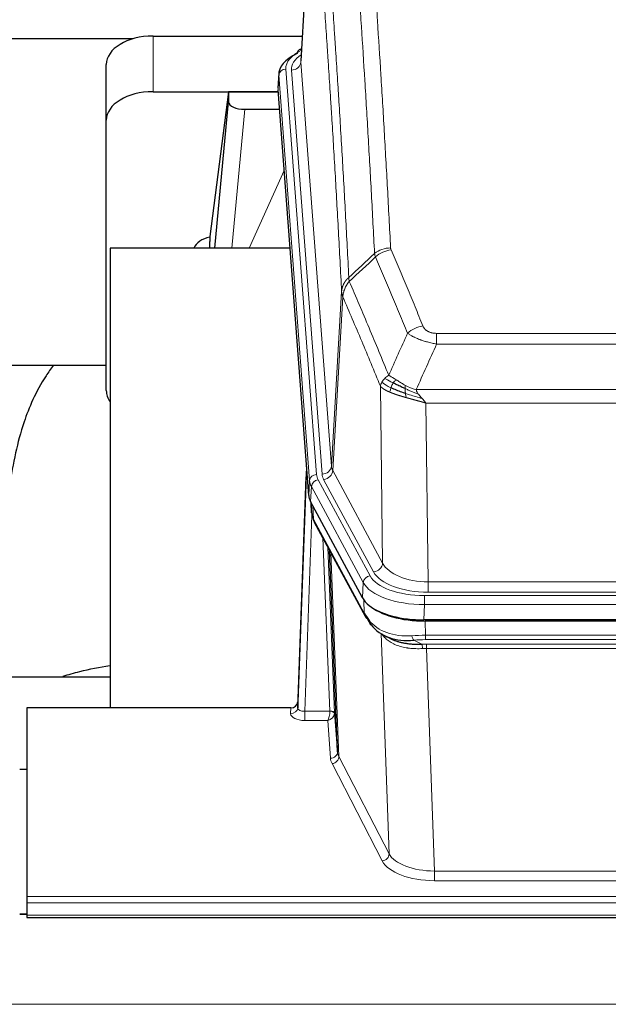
# Model space of a CAD drawing. Header units: inches. Extents: x 0 to 23760, y -13 to 16800.
# Tile 109 of 247: x 3740 to 3992, y 14336 to 14757. Entities that reach past the tile are written whole.
import ezdxf

# ---------------------------------------------------------------- set-up
doc = ezdxf.new("R2010")
doc.units = ezdxf.units.IN
doc.layers.add('254', color=7, linetype='Continuous', true_color=0xffffff)
doc.styles.add('latin_extended', font='simplex.shx')
doc.dimstyles.get("Standard").update_dxf_attribs({"dimtxt": 0.18, "dimasz": 0.18, "dimexe": 0.18, "dimexo": 0.0625, "dimgap": 0.09, "dimtad": 0, "dimtih": 1, "dimtoh": 1, "dimdec": 4, "dimzin": 0, "dimdsep": 46, "dimtxsty": 'Standard', "dimcen": 0.09, "dimadec": 0, "dimazin": 0, "dimtfac": 1, "dimtdec": 4, "dimtofl": 0, "dimtmove": 0, "dimatfit": 3, "dimfxl": 1, "dimtolj": 1, "dimtzin": 0, "dimarcsym": 0})

# ---------------------------------------------------------------- blocks, each defined once
blk = doc.blocks.new('_U1')
at = {"layer": '254', "color": 3, "linetype": 'Continuous', "lineweight": 13, "transparency": 16777216}
for p, q in [((8844.11, 14486.84), (8844.11, 10458.84)), ((958.13, 14131.84), (958.13, 10458.84)), ((1098.13, 10498.84), (8704.11, 10498.84))]:
    blk.add_line(p, q, dxfattribs=at)
at = {"layer": '254', "color": 3, "transparency": 16777216}
for points in [[(1098.13, 10522.18), (1098.13, 10475.51), (958.13, 10498.84)], [(8704.11, 10475.51), (8704.11, 10522.18), (8844.11, 10498.84)]]:
    blk.add_solid(points, dxfattribs=at)
at = {"layer": 'Defpoints', "color": 0, "transparency": 16777216}
for p in [(8844.11, 14526.84), (958.13, 14171.84), (8844.11, 10498.84)]:
    blk.add_point(p, dxfattribs=at)
at = {"layer": '254', "color": 2, "lineweight": 13, "transparency": 16777216, "insert": (4657.79, 10708.84), "char_height": 140, "attachment_point": 1, "style": 'latin_extended'}
blk.add_mtext('\\A1;7886', dxfattribs=at)

msp = doc.modelspace()

# ---------------------------------------------------------------- linework, layer by layer
at = {"layer": '254', "color": 2, "linetype": 'Continuous', "lineweight": 25}
for p, q in [((3865.597, 14825.74), (3860.346, 14739.104)), ((3788.525, 14748.498), (3621.355, 14748.498)), ((3797.168, 14749.703), (3860.991, 14749.703)), ((3860.658, 14744.247), (3859.715, 14743.811)), ((3777.168, 14713.727), (3777.168, 14737.529)), ((3850.967, 14733.753), (3850.587, 14727.471)), ((3797.168, 14725.901), (3850.655, 14725.901)), ((3829.478, 14725.811), (3821.43, 14664.026)), ((3850.662, 14725.811), (3829.478, 14725.811)), ((3829.478, 14725.811), (3829.478, 14721.58)), ((3863.71, 14553.234), (3850.593, 14726.688)), ((3823.568, 14658.924), (3829.478, 14721.58)), ((3836.452, 14718.36), (3851.222, 14718.36)), ((3777.168, 14598.073), (3777.168, 14713.727)), ((3821.429, 14664.019), (3821.43, 14664.026)), ((3821.429, 14664.019), (3821.429, 14661.834)), ((3855.719, 14658.924), (3778.775, 14658.924)), ((3778.775, 14658.924), (3778.775, 14462.356)), ((3777.179, 14608.845), (3706.843, 14608.845)), ((3862.774, 14565.615), (3859.016, 14464.977)), ((3859.005, 14462.44), (3862.694, 14561.222)), ((3886.749, 14509.442), (3864.495, 14550.657)), ((3864.623, 14550.42), (3864.986, 14545.618)), ((3864.979, 14545.731), (3864.809, 14550.075)), ((3864.979, 14545.731), (3864.986, 14545.618)), ((3866.124, 14541.822), (3887.871, 14501.547)), ((3876.03, 14443.611), (3872.603, 14529.822)), ((4129.318, 14500.004), (3912.911, 14500.004)), ((4128.726, 14499.522), (3913.503, 14499.522)), ((3896.012, 14493.37), (3898.756, 14491.984)), ((3706.777, 14475.695), (3778.774, 14475.695)), ((3859.016, 14464.977), (3859.005, 14462.44)), ((3743.115, 14462.355), (3743.115, 14381.72)), ((3856.017, 14462.355), (3743.115, 14462.355)), ((3874.802, 14460.229), (3876.03, 14443.611)), ((3740.115, 14436.157), (3743.115, 14436.157)), ((3743.115, 14381.72), (3743.115, 14378.986)), ((3743.115, 14378.986), (3743.115, 14373.738)), ((3743.159, 14374.229), (3740.186, 14374.229)), ((3743.115, 14373.738), (3743.115, 14372.723)), ((3743.115, 14372.723), (4300.115, 14372.723))]:
    msp.add_line(p, q, dxfattribs=at)
at = {"layer": '254', "color": 110, "linetype": 'Continuous', "lineweight": 13}
for p, q in [((3865.599, 14825.118), (3860.351, 14738.529)), ((3797.168, 14725.901), (3797.168, 14749.703)), ((3860.351, 14738.529), (3873.417, 14565.756)), ((3853.967, 14735.537), (3867.078, 14562.177)), ((3856.359, 14735.102), (3869.425, 14562.329)), ((3850.973, 14732.967), (3850.593, 14726.688)), ((3864.084, 14559.607), (3850.973, 14732.967)), ((3836.452, 14718.36), (3830.845, 14658.924)), ((3838.257, 14658.924), (3853.198, 14692.239)), ((3873.417, 14565.756), (3877.794, 14640.432)), ((3878.35, 14638.098), (3873.998, 14563.846)), ((3918.443, 14622.551), (4123.786, 14622.551)), ((3918.443, 14617.988), (3918.443, 14622.551)), ((4123.786, 14617.988), (3918.443, 14617.988)), ((3895.35, 14524.303), (3894.393, 14599.954)), ((3909.712, 14598.508), (4132.517, 14598.508)), ((4128.405, 14592.764), (3913.825, 14592.764)), ((3913.825, 14592.764), (3914.793, 14516.268)), ((3873.998, 14563.846), (3895.35, 14524.303)), ((3863.71, 14553.234), (3864.084, 14559.607)), ((3864.868, 14557.029), (3864.495, 14550.657)), ((3887.042, 14515.964), (3864.868, 14557.029)), ((3867.775, 14559.886), (3889.949, 14518.82)), ((3891.474, 14520.495), (3870.123, 14560.038)), ((3864.625, 14550.415), (3864.979, 14545.731)), ((3865.546, 14548.71), (3865.764, 14543.152)), ((3865.129, 14544.76), (3861.998, 14460.908)), ((3865.764, 14543.152), (3887.512, 14502.877)), ((3872.804, 14460.995), (3869.782, 14535.047)), ((3871.909, 14531.107), (3874.802, 14460.229)), ((3873.148, 14528.812), (3876.616, 14441.601)), ((3886.749, 14509.442), (3887.042, 14515.964)), ((3914.793, 14516.268), (4127.436, 14516.268)), ((3914.793, 14511.854), (3914.793, 14516.268)), ((4127.436, 14511.854), (3914.793, 14511.854)), ((3887.512, 14502.877), (3887.335, 14508.512)), ((3913.204, 14506.525), (3912.911, 14500.004)), ((3913.204, 14510.431), (4129.025, 14510.431)), ((3913.204, 14506.525), (3913.204, 14510.431)), ((4129.025, 14506.525), (3913.204, 14506.525)), ((3913.503, 14499.522), (3913.694, 14493.431)), ((3898.101, 14399.986), (3894.665, 14494.126)), ((3908.67, 14491.337), (3912.123, 14489.592)), ((3913.694, 14493.431), (4128.535, 14493.431)), ((3913.694, 14491.566), (3913.694, 14493.431)), ((4128.535, 14491.566), (3913.694, 14491.566)), ((3914.036, 14487.758), (3914.036, 14489.623)), ((3914.036, 14489.623), (4128.193, 14489.623)), ((3914.036, 14487.758), (3917.51, 14392.582)), ((4128.193, 14487.758), (3914.036, 14487.758)), ((3856.007, 14459.907), (3856.017, 14462.355)), ((3861.998, 14460.908), (3861.998, 14456.993)), ((3861.998, 14460.908), (3872.803, 14460.908)), ((3861.998, 14456.993), (3871.84, 14456.993)), ((3873.034, 14440.845), (3871.84, 14456.993)), ((3876.616, 14441.601), (3898.101, 14399.986)), ((3895.192, 14396.923), (3873.707, 14438.538)), ((3917.51, 14392.582), (4124.72, 14392.582)), ((3917.51, 14392.582), (3917.51, 14388.481)), ((4124.72, 14388.481), (3917.51, 14388.481)), ((3743.115, 14381.72), (4300.115, 14381.72)), ((3743.115, 14378.986), (4300.115, 14378.986)), ((3740.186, 14374.003), (3743.159, 14374.003)), ((3743.115, 14373.738), (4300.115, 14373.738)), ((2868.614, 14335.609), (7625.614, 14335.609))]:
    msp.add_line(p, q, dxfattribs=at)
at = {"layer": '254', "color": 2, "linetype": 'Continuous', "lineweight": 25}
for centre, major_axis, ratio, start_param, end_param in [((3797.168, 14737.529), (-20, 0), 0.608706, 4.712389, 6.2831853), ((3877.986, 14733.25), (-27.03, 0.194), 0.4633579, 5.502135, 6.3212481), ((3860.972, 14741.087), (1.258, -2.724), 0.6272114, 3.1415983, 4.0254232), ((3797.168, 14713.727), (-20, 0), 0.608706, 4.712389, 6.2831853), ((3836.505, 14721.605), (7.027, 0.031), 0.4617281, 3.1395348, 4.7027345), ((3824.309, 14656.845), (-10.208, 0), 0.7029015, 4.9983373, 5.9892938), ((3824.309, 14465.449), (-10.152, 515.139), 0.0020796, 5.0973666, 5.1034705), ((3797.168, 14598.073), (-20, 0), 0.608706, 0, 0.4035719), ((3890.731, 14553.673), (27.037, 0.006), 0.4611335, 3.1763491, 3.3855005), ((3892.774, 14525.943), (-27.174, 22.247), 0.2659532, 0.2482947, 0.2802749), ((3891.624, 14555.219), (26.161, 11.46), 0.4493681, 3.0159633, 3.1613144), ((3869.477, 14544.043), (3.584, 1.776), 0.8816114, 2.7716102, 3.1419462), ((3912.969, 14512.488), (27.023, 0.034), 0.4619935, 3.3853572, 3.670307), ((3914.343, 14485.997), (-27.355, 20.182), 0.1876908, 0.3765826, 0.5974134), ((3913.529, 14511.997), (27.01, 0.015), 0.4618579, 3.6271853, 4.7111791), ((3912.969, 14512.488), (27.023, 0.034), 0.4619935, 3.670307, 4.7096668), ((3891.391, 14503.447), (3.52, 1.9), 0.8606628, 3.1415888, 3.5094104), ((3911.647, 14483.135), (-23.434, 19.972), 0.1471226, 0.3626514, 0.5834823), ((3893.167, 14500.765), (3.195, 2.407), 0.6715965, 2.6043549, 3.391291), ((3913.44, 14514.815), (23.359, 16.381), 0.7286412, 3.1732971, 4.057134), ((3856.018, 14465.068), (3, 0.002), 0.9042699, 4.7116987, 6.2488686)]:
    msp.add_ellipse(centre, major_axis=major_axis, ratio=ratio, start_param=start_param, end_param=end_param, dxfattribs=at)
at = {"layer": '254', "color": 110, "linetype": 'Continuous', "lineweight": 13}
for centre, major_axis, ratio, start_param, end_param in [((3877.986, 14735.911), (-24.034, 0.016), 0.461198, 5.4992389, 6.318352), ((3860.972, 14741.087), (1.258, -2.724), 0.6272114, 2.6666598, 3.1415983), ((3880.378, 14735.476), (-24.034, 0.016), 0.461198, 5.6862399, 6.318352), ((3856.359, 14738.65), (3.989, 0.302), 0.8864705, 4.6454478, 6.1638843), ((3853.967, 14732.876), (2.991, 0.226), 0.8864705, 1.5038552, 3.0222916), ((3898.748, 14650.803), (-9.987, -0.512), 0.8285973, 4.6699673, 5.4273767), ((3898.935, 14650.011), (-9.188, -3.948), 0.8056434, 4.3791539, 5.1247913), ((3912.596, 14617.549), (-9.245, -3.812), 0.7933159, 4.3962573, 5.1392153), ((3869.425, 14565.877), (3.989, 0.302), 0.8864705, 4.6454478, 6.1638843), ((3893.443, 14566.267), (20.038, 0.241), 0.4621297, 3.1708089, 3.3799603), ((3862.694, 14559.069), (0.214, 6.443), 0.0117452, 0.5090713, 1.2305416), ((3865.692, 14561.131), (2.998, -0.112), 0.4302668, 3.1576572, 3.7226285), ((3867.078, 14559.516), (2.991, 0.226), 0.8864705, 1.5038552, 3.0222916), ((3891.096, 14562.567), (24.033, 0.005), 0.4611335, 3.1763491, 3.3855005), ((3893.443, 14562.719), (24.033, 0.005), 0.4611335, 3.1763491, 3.3855005), ((3870.123, 14563.586), (3.52, 1.9), 0.8606628, 4.2773553, 5.7957917), ((3891.096, 14559.906), (-27.028, 0.171), 0.4605352, 0.0378207, 0.2469722), ((3867.775, 14557.225), (2.64, 1.425), 0.8606628, 1.1357626, 2.6541991), ((3892.774, 14525.943), (-27.538, 20.422), 0.1820485, 0.3394758, 0.371456), ((3869.643, 14543.722), (3.52, 1.9), 0.8606628, 2.7414655, 3.1415888), ((3891.474, 14524.043), (3.52, 1.9), 0.8606628, 4.2773553, 5.7957917), ((3914.714, 14526.875), (-20.002, 0.126), 0.5302672, 0.2567917, 1.5781041), ((3914.714, 14523.327), (-24.002, 0.049), 0.477994, 0.2537759, 1.5750883), ((3889.949, 14516.159), (2.64, 1.425), 0.8606628, 1.1357626, 2.6541991), ((3913.256, 14518.867), (-27.018, 0.111), 0.4567867, 0.246464, 1.5707737), ((3913.256, 14521.528), (24.02, 0.03), 0.4619935, 3.3853572, 4.7096668), ((3891.391, 14503.447), (3.52, 1.9), 0.8606628, 2.7414655, 3.1415888), ((3913.44, 14514.815), (25.329, 12.681), 0.6929209, 3.2824386, 4.1662755), ((3914.343, 14485.997), (-27.015, 0.091), 0.2751837, 4.7373543, 4.9581852), ((3908.67, 14495.173), (-0.368, 3.983), 0.2964475, 2.0527062, 2.8396422), ((3914.343, 14482.162), (-23.017, 0.318), 0.4083138, 4.7462544, 4.9670852), ((3914.825, 14479.811), (-24.025, 0.387), 0.4081206, 4.7518285, 4.8316761), ((3912.123, 14485.757), (0.131, -3.998), 0.1099517, 2.0830946, 2.8518059), ((3914.825, 14475.976), (-20.023, 0.877), 0.5868265, 4.777515, 4.8573626), ((3856.007, 14462.531), (-3, 0.013), 0.8746179, 1.5745081, 3.1116779), ((3862.01, 14462.531), (3.004, 0.138), 0.5390598, 3.1127167, 4.683513), ((3871.84, 14459.617), (0.506, 2.997), 0.2740591, 3.694004, 5.2037138), ((3871.84, 14459.617), (2.669, 1.608), 0.8008031, 4.262859, 5.7725688), ((3871.804, 14460.964), (-1.001, 0.011), 0.9036684, 3.0924533, 3.1882188), ((3872.803, 14460.047), (1.996, -0.13), 0.4297663, 0.0674602, 1.5988341), ((3872.804, 14460.134), (1.998, 0.082), 0.4302193, 0.0160628, 1.553239), ((3871.804, 14460.103), (2.996, 0.15), 0.8842155, 6.1784611, 6.2742266), ((3862.01, 14459.907), (6.003, 0.008), 0.4854373, 3.1388974, 4.7096937), ((3873.034, 14443.468), (-2.992, -0.221), 0.8740585, 1.5062672, 3.1117425), ((3896.033, 14443.866), (-20.016, 0.121), 0.4848834, 0.0387668, 0.248091), ((3896.033, 14441.242), (-23.014, 0.002), 0.4845187, 0.0358431, 0.2451673), ((3873.707, 14441.161), (-2.666, -1.376), 0.8484453, 1.1579292, 2.76165), ((3895.192, 14399.547), (-2.666, -1.376), 0.8484453, 1.1579292, 2.76165), ((3917.516, 14399.632), (23.012, 0.004), 0.4845836, 3.3866449, 4.7120269), ((3917.516, 14402.256), (-20.013, 0.104), 0.483363, 0.2476114, 1.5729934)]:
    msp.add_ellipse(centre, major_axis=major_axis, ratio=ratio, start_param=start_param, end_param=end_param, dxfattribs=at)
for points, knots in [([(3891.88, 14656.716), (3891.442, 14665.285), (3890.55, 14682.183), (3889.628, 14698.606), (3888.925, 14710.745), (3888.689, 14714.761), (3888.213, 14722.734), (3887.973, 14726.691), (3887.246, 14738.473), (3886.754, 14746.205), (3886.13, 14755.719), (3886.005, 14757.613), (3885.753, 14761.388), (3885.374, 14767.025), (3884.991, 14772.593), (3884.22, 14783.635), (3883.176, 14798.107), (3881.566, 14819.068), (3880.464, 14832.542), (3879.906, 14839.155)], [0, 0, 0, 0, 0.125, 0.25, 0.25, 0.3125, 0.3125, 0.375, 0.375, 0.5, 0.5, 0.53125, 0.53125, 0.5625, 0.625, 0.625, 0.75, 0.875, 1, 1, 1, 1]), ([(3886.789, 14841.744), (3887.347, 14835.124), (3888.447, 14821.634), (3890.055, 14800.649), (3891.097, 14786.16), (3891.868, 14775.106), (3892.25, 14769.532), (3892.629, 14763.887), (3892.88, 14760.109), (3893.005, 14758.211), (3893.629, 14748.687), (3894.12, 14740.945), (3894.845, 14729.15), (3895.085, 14725.189), (3895.561, 14717.206), (3895.797, 14713.185), (3896.499, 14701.032), (3897.42, 14684.59), (3898.31, 14667.671), (3898.748, 14659.092)], [0, 0, 0, 0, 0.125, 0.25, 0.375, 0.375, 0.4375, 0.46875, 0.46875, 0.5, 0.5, 0.625, 0.625, 0.6875, 0.6875, 0.75, 0.75, 0.875, 1, 1, 1, 1]), ([(3868.654, 14831.734), (3869.226, 14825.043), (3870.353, 14811.401), (3871.998, 14790.159), (3873.065, 14775.48), (3873.853, 14764.276), (3874.244, 14758.626), (3874.696, 14751.949), (3874.888, 14749.069), (3875.016, 14747.145), (3875.08, 14746.181), (3875.399, 14741.351), (3875.779, 14735.508), (3876.217, 14728.607), (3876.403, 14725.632), (3876.527, 14723.645), (3876.589, 14722.65), (3877.145, 14713.672), (3878.118, 14697.464), (3879.529, 14672.412), (3880.437, 14655.216), (3880.883, 14646.494)], [0, 0, 0, 0, 0.125, 0.25, 0.375, 0.375, 0.4375, 0.46875, 0.484375, 0.484375, 0.5, 0.5, 0.5625, 0.59375, 0.609375, 0.609375, 0.625, 0.625, 0.75, 0.875, 1, 1, 1, 1]), ([(3877.794, 14640.432), (3877.349, 14649.126), (3876.443, 14666.268), (3875.036, 14691.242), (3874.066, 14707.4), (3873.512, 14716.351), (3873.45, 14717.343), (3873.326, 14719.324), (3873.14, 14722.29), (3872.704, 14729.17), (3872.325, 14734.995), (3872.007, 14739.811), (3871.943, 14740.772), (3871.816, 14742.69), (3871.624, 14745.562), (3871.173, 14752.219), (3870.783, 14757.853), (3869.997, 14769.023), (3868.934, 14783.66), (3867.293, 14804.841), (3866.169, 14818.445), (3865.599, 14825.118)], [0, 0, 0, 0, 0.125, 0.25, 0.375, 0.375, 0.390625, 0.390625, 0.40625, 0.4375, 0.5, 0.5, 0.515625, 0.515625, 0.53125, 0.5625, 0.625, 0.625, 0.75, 0.875, 1, 1, 1, 1]), ([(3898.935, 14658.297), (3898.879, 14658.428), (3898.836, 14658.56), (3898.773, 14658.825), (3898.754, 14658.958), (3898.748, 14659.092)], [0, 0, 0, 0, 0.5, 0.5, 1, 1, 1, 1]), ([(3898.935, 14658.297), (3901.221, 14652.957), (3903.502, 14647.57), (3906.917, 14639.422), (3908.055, 14636.694), (3910.327, 14631.217), (3911.462, 14628.467), (3912.596, 14625.705)], [0, 0, 0, 0, 0.5, 0.5, 0.75, 0.75, 1, 1, 1, 1]), ([(3906.016, 14622.648), (3904.881, 14625.406), (3903.744, 14628.154), (3901.469, 14633.627), (3900.33, 14636.352), (3896.911, 14644.493), (3894.627, 14649.874), (3892.339, 14655.211)], [0, 0, 0, 0, 0.25, 0.25, 0.5, 0.5, 1, 1, 1, 1]), ([(3877.794, 14640.432), (3877.795, 14640.447), (3877.797, 14640.477), (3877.8, 14640.522), (3877.803, 14640.567), (3877.807, 14640.611), (3877.81, 14640.656), (3877.814, 14640.701), (3877.819, 14640.746), (3877.823, 14640.791), (3877.828, 14640.835), (3877.833, 14640.88), (3877.839, 14640.925), (3877.844, 14640.969), (3877.85, 14641.014), (3877.856, 14641.059), (3877.862, 14641.103), (3877.869, 14641.148), (3877.876, 14641.192), (3877.883, 14641.237), (3877.89, 14641.281), (3877.898, 14641.326), (3877.906, 14641.37), (3877.914, 14641.415), (3877.922, 14641.459), (3877.931, 14641.503), (3877.94, 14641.548), (3877.949, 14641.592), (3877.958, 14641.636), (3877.968, 14641.68), (3877.978, 14641.724), (3877.988, 14641.768), (3877.998, 14641.813), (3878.009, 14641.857), (3878.02, 14641.901), (3878.031, 14641.944), (3878.042, 14641.988), (3878.054, 14642.032), (3878.066, 14642.076), (3878.078, 14642.12), (3878.09, 14642.163), (3878.103, 14642.207), (3878.116, 14642.251), (3878.129, 14642.294), (3878.142, 14642.338), (3878.156, 14642.381), (3878.17, 14642.424), (3878.184, 14642.468), (3878.198, 14642.511), (3878.213, 14642.554), (3878.228, 14642.597), (3878.243, 14642.64), (3878.258, 14642.683), (3878.273, 14642.726), (3878.289, 14642.769), (3878.305, 14642.812), (3878.322, 14642.855), (3878.338, 14642.897), (3878.355, 14642.94), (3878.372, 14642.983), (3878.389, 14643.025), (3878.407, 14643.067), (3878.424, 14643.11), (3878.442, 14643.152), (3878.46, 14643.194), (3878.479, 14643.236), (3878.497, 14643.278), (3878.516, 14643.32), (3878.536, 14643.362), (3878.555, 14643.404), (3878.574, 14643.446), (3878.594, 14643.487), (3878.614, 14643.529), (3878.635, 14643.57), (3878.655, 14643.612), (3878.676, 14643.653), (3878.703, 14643.706), (3878.737, 14643.771), (3878.778, 14643.848), (3878.819, 14643.925), (3878.862, 14644.001), (3878.905, 14644.077), (3878.949, 14644.152), (3878.994, 14644.227), (3879.039, 14644.302), (3879.086, 14644.377), (3879.133, 14644.451), (3879.181, 14644.525), (3879.23, 14644.599), (3879.279, 14644.672), (3879.329, 14644.745), (3879.38, 14644.817), (3879.432, 14644.889), (3879.484, 14644.961), (3879.537, 14645.032), (3879.591, 14645.103), (3879.646, 14645.174), (3879.701, 14645.244), (3879.757, 14645.314), (3879.814, 14645.383), (3879.872, 14645.452), (3879.93, 14645.521), (3879.989, 14645.589), (3880.048, 14645.656), (3880.109, 14645.724), (3880.169, 14645.79), (3880.231, 14645.857), (3880.293, 14645.923), (3880.356, 14645.988), (3880.42, 14646.053), (3880.484, 14646.117), (3880.549, 14646.181), (3880.615, 14646.245), (3880.681, 14646.308), (3880.748, 14646.37), (3880.815, 14646.432), (3880.86, 14646.473), (3880.883, 14646.494)], [0, 0, 0, 0, 0.0066687, 0.0133374, 0.0200061, 0.0266746, 0.0333432, 0.0400116, 0.0466801, 0.0533484, 0.0600168, 0.066685, 0.0733532, 0.0800214, 0.0866895, 0.0933575, 0.1000255, 0.1066935, 0.1133614, 0.1200292, 0.126697, 0.1333647, 0.1400324, 0.1467001, 0.1533676, 0.1600352, 0.1667026, 0.1733701, 0.1800374, 0.1867047, 0.193372, 0.2000392, 0.2067064, 0.2133735, 0.2200405, 0.2267075, 0.2333745, 0.2400414, 0.2467082, 0.253375, 0.2600418, 0.2667085, 0.2733751, 0.2800417, 0.2867082, 0.2933747, 0.3000412, 0.3067075, 0.3133739, 0.3200401, 0.3267064, 0.3333725, 0.3400387, 0.3467047, 0.3533708, 0.3600367, 0.3667026, 0.3733685, 0.3800343, 0.3867001, 0.3933658, 0.4000315, 0.4066971, 0.4133626, 0.4200281, 0.4266936, 0.433359, 0.4400243, 0.4466896, 0.4533549, 0.4600201, 0.4666852, 0.4733503, 0.4800154, 0.4866804, 0.4933453, 0.5000102, 0.5125098, 0.5250093, 0.5375088, 0.5500082, 0.5625077, 0.5750071, 0.5875066, 0.600006, 0.6125054, 0.6250049, 0.6375043, 0.6500037, 0.6625032, 0.6750026, 0.6875021, 0.7000016, 0.7125011, 0.7250006, 0.7375001, 0.7499997, 0.7624993, 0.7749989, 0.7874985, 0.7999982, 0.812498, 0.8249977, 0.8374975, 0.8499974, 0.8624973, 0.8749972, 0.8874972, 0.8999973, 0.9124974, 0.9249976, 0.9374978, 0.9499981, 0.9624985, 0.9749989, 0.9874994, 1, 1, 1, 1]), ([(3881.095, 14644.757), (3881.02, 14645.051), (3880.978, 14645.353), (3880.92, 14645.943), (3880.904, 14646.23), (3880.883, 14646.494)], [0, 0, 0, 0, 0.5, 0.5, 1, 1, 1, 1]), ([(3878.35, 14638.098), (3878.371, 14638.682), (3878.449, 14639.269), (3878.713, 14640.436), (3878.899, 14641.015), (3879.37, 14642.147), (3879.655, 14642.699), (3880.314, 14643.763), (3880.687, 14644.274), (3881.095, 14644.757)], [0, 0, 0, 0, 0.25, 0.25, 0.5, 0.5, 0.75, 0.75, 1, 1, 1, 1]), ([(3881.095, 14644.757), (3883.917, 14638.201), (3886.733, 14631.577), (3890.947, 14621.538), (3892.35, 14618.174), (3895.152, 14611.412), (3896.551, 14608.015), (3897.949, 14604.6)], [0, 0, 0, 0, 0.5, 0.5, 0.75, 0.75, 1, 1, 1, 1]), ([(3878.35, 14638.098), (3878.345, 14638.111), (3878.335, 14638.136), (3878.32, 14638.174), (3878.305, 14638.213), (3878.289, 14638.253), (3878.274, 14638.293), (3878.259, 14638.333), (3878.243, 14638.375), (3878.228, 14638.416), (3878.212, 14638.459), (3878.197, 14638.502), (3878.182, 14638.546), (3878.166, 14638.59), (3878.151, 14638.635), (3878.136, 14638.681), (3878.121, 14638.727), (3878.106, 14638.774), (3878.091, 14638.821), (3878.076, 14638.87), (3878.062, 14638.918), (3878.047, 14638.968), (3878.033, 14639.018), (3878.019, 14639.068), (3878.005, 14639.119), (3877.991, 14639.171), (3877.978, 14639.224), (3877.957, 14639.308), (3877.931, 14639.42), (3877.903, 14639.557), (3877.879, 14639.684), (3877.86, 14639.802), (3877.844, 14639.909), (3877.831, 14640.006), (3877.821, 14640.093), (3877.813, 14640.17), (3877.807, 14640.237), (3877.803, 14640.294), (3877.799, 14640.341), (3877.797, 14640.378), (3877.795, 14640.405), (3877.794, 14640.422), (3877.794, 14640.43), (3877.794, 14640.432)], [0, 0, 0, 0, 0.0155037, 0.0313049, 0.0474035, 0.0637997, 0.0804935, 0.097485, 0.1147743, 0.1323613, 0.1502462, 0.1684289, 0.1869096, 0.2056883, 0.224765, 0.2441397, 0.2638126, 0.2837835, 0.3040527, 0.32462, 0.3454856, 0.3666494, 0.3881116, 0.409872, 0.4319308, 0.454288, 0.4769435, 0.4998975, 0.5635611, 0.6228928, 0.6778927, 0.7285606, 0.7748966, 0.8169007, 0.8545729, 0.8879131, 0.9169214, 0.9415977, 0.9619421, 0.9779545, 0.989635, 0.9969835, 1, 1, 1, 1]), ([(3894.393, 14599.954), (3893.062, 14603.195), (3891.73, 14606.42), (3889.062, 14612.84), (3887.726, 14616.034), (3883.716, 14625.571), (3881.036, 14631.866), (3878.35, 14638.098)], [0, 0, 0, 0, 0.25, 0.25, 0.5, 0.5, 1, 1, 1, 1]), ([(3918.443, 14622.551), (3918.261, 14622.551), (3918.078, 14622.556), (3917.715, 14622.574), (3917.535, 14622.588), (3917.179, 14622.627), (3917.004, 14622.651), (3916.657, 14622.709), (3916.486, 14622.744), (3916.275, 14622.794), (3916.233, 14622.804), (3916.15, 14622.825), (3916.025, 14622.858), (3915.904, 14622.894), (3915.665, 14622.969), (3915.357, 14623.078), (3915.07, 14623.205), (3914.897, 14623.29), (3914.862, 14623.307), (3914.794, 14623.342), (3914.761, 14623.36), (3914.661, 14623.415), (3914.596, 14623.452), (3914.406, 14623.565), (3914.287, 14623.643), (3914.06, 14623.806), (3913.953, 14623.889), (3913.75, 14624.062), (3913.655, 14624.151), (3913.542, 14624.265), (3913.519, 14624.288), (3913.476, 14624.334), (3913.454, 14624.358), (3913.39, 14624.427), (3913.349, 14624.474), (3913.231, 14624.616), (3913.157, 14624.712), (3913.02, 14624.905), (3912.957, 14625.003), (3912.78, 14625.299), (3912.68, 14625.501), (3912.596, 14625.705)], [0, 0, 0, 0, 0.0625, 0.0625, 0.125, 0.125, 0.1875, 0.1875, 0.25, 0.25, 0.265625, 0.265625, 0.28125, 0.3125, 0.3125, 0.375, 0.4375, 0.4375, 0.453125, 0.453125, 0.46875, 0.46875, 0.5, 0.5, 0.5625, 0.5625, 0.625, 0.625, 0.6875, 0.6875, 0.703125, 0.703125, 0.71875, 0.71875, 0.75, 0.75, 0.8125, 0.8125, 0.875, 0.875, 1, 1, 1, 1]), ([(3918.443, 14617.988), (3918.109, 14618.048), (3917.775, 14618.112), (3917.112, 14618.245), (3916.784, 14618.315), (3915.808, 14618.532), (3915.171, 14618.688), (3914.468, 14618.877), (3914.39, 14618.898), (3914.234, 14618.941), (3914.157, 14618.962), (3913.925, 14619.027), (3913.773, 14619.071), (3913.318, 14619.205), (3912.723, 14619.388), (3912.15, 14619.579), (3911.729, 14619.726), (3911.521, 14619.801), (3911.315, 14619.876), (3911.179, 14619.927), (3911.111, 14619.953), (3910.505, 14620.183), (3909.997, 14620.393), (3909.278, 14620.717), (3909.046, 14620.826), (3908.707, 14620.992), (3908.596, 14621.048), (3908.378, 14621.159), (3908.27, 14621.216), (3907.743, 14621.498), (3907.355, 14621.725), (3906.64, 14622.184), (3906.314, 14622.415), (3906.016, 14622.648)], [0, 0, 0, 0, 0.0625, 0.0625, 0.125, 0.125, 0.25, 0.25, 0.265625, 0.265625, 0.28125, 0.28125, 0.3125, 0.3125, 0.375, 0.4375, 0.4375, 0.46875, 0.484375, 0.484375, 0.5, 0.5, 0.625, 0.625, 0.6875, 0.6875, 0.71875, 0.71875, 0.75, 0.75, 0.875, 0.875, 1, 1, 1, 1]), ([(3895.032, 14601.667), (3895.188, 14601.942), (3895.368, 14602.214), (3895.772, 14602.745), (3895.997, 14603.004), (3896.242, 14603.255)], [0, 0, 0, 0, 0.5, 0.5, 1, 1, 1, 1]), ([(3896.242, 14603.255), (3896.488, 14603.499), (3896.754, 14603.735), (3897.325, 14604.184), (3897.629, 14604.398), (3897.949, 14604.6)], [0, 0, 0, 0, 0.5, 0.5, 1, 1, 1, 1]), ([(3899.9, 14601.324), (3899.529, 14601.512), (3899.172, 14601.694), (3897.811, 14602.4), (3896.941, 14602.872), (3896.242, 14603.255)], [0, 0, 0, 0, 0.25, 0.25, 1, 1, 1, 1]), ([(3901.125, 14602.704), (3900.826, 14602.898), (3900.535, 14603.086), (3899.409, 14603.807), (3898.642, 14604.272), (3897.949, 14604.6)], [0, 0, 0, 0, 0.25, 0.25, 1, 1, 1, 1]), ([(3894.393, 14599.954), (3894.45, 14600.24), (3894.532, 14600.527), (3894.745, 14601.1), (3894.877, 14601.385), (3895.032, 14601.667)], [0, 0, 0, 0, 0.5, 0.5, 1, 1, 1, 1]), ([(3898.424, 14597.405), (3898.413, 14597.41), (3898.39, 14597.42), (3898.355, 14597.435), (3898.319, 14597.45), (3898.283, 14597.466), (3898.247, 14597.481), (3898.211, 14597.497), (3898.174, 14597.513), (3898.136, 14597.529), (3898.099, 14597.545), (3898.06, 14597.562), (3898.022, 14597.579), (3897.983, 14597.596), (3897.944, 14597.614), (3897.905, 14597.631), (3897.865, 14597.649), (3897.825, 14597.667), (3897.784, 14597.685), (3897.744, 14597.704), (3897.703, 14597.723), (3897.661, 14597.742), (3897.62, 14597.761), (3897.578, 14597.78), (3897.536, 14597.8), (3897.493, 14597.82), (3897.45, 14597.84), (3897.408, 14597.861), (3897.364, 14597.881), (3897.321, 14597.902), (3897.277, 14597.923), (3897.233, 14597.945), (3897.189, 14597.966), (3897.145, 14597.988), (3897.101, 14598.011), (3897.056, 14598.033), (3897.011, 14598.056), (3896.966, 14598.079), (3896.921, 14598.102), (3896.876, 14598.125), (3896.83, 14598.149), (3896.785, 14598.173), (3896.739, 14598.197), (3896.693, 14598.222), (3896.648, 14598.246), (3896.602, 14598.271), (3896.556, 14598.297), (3896.51, 14598.322), (3896.463, 14598.348), (3896.417, 14598.374), (3896.371, 14598.4), (3896.325, 14598.427), (3896.279, 14598.454), (3896.232, 14598.481), (3896.186, 14598.508), (3896.14, 14598.536), (3896.094, 14598.564), (3896.048, 14598.592), (3896.002, 14598.621), (3895.956, 14598.649), (3895.91, 14598.678), (3895.864, 14598.708), (3895.818, 14598.737), (3895.773, 14598.767), (3895.727, 14598.797), (3895.682, 14598.828), (3895.637, 14598.859), (3895.592, 14598.89), (3895.547, 14598.921), (3895.502, 14598.952), (3895.458, 14598.984), (3895.414, 14599.016), (3895.37, 14599.049), (3895.326, 14599.082), (3895.283, 14599.115), (3895.24, 14599.148), (3895.197, 14599.181), (3895.154, 14599.215), (3895.112, 14599.249), (3895.07, 14599.284), (3895.029, 14599.319), (3894.988, 14599.354), (3894.947, 14599.389), (3894.907, 14599.425), (3894.867, 14599.46), (3894.827, 14599.497), (3894.788, 14599.533), (3894.749, 14599.57), (3894.711, 14599.607), (3894.674, 14599.644), (3894.637, 14599.682), (3894.6, 14599.72), (3894.564, 14599.758), (3894.528, 14599.797), (3894.494, 14599.836), (3894.459, 14599.875), (3894.425, 14599.914), (3894.404, 14599.941), (3894.393, 14599.954)], [0, 0, 0, 0, 0.0060657, 0.012223, 0.0184718, 0.0248123, 0.0312443, 0.0377679, 0.0443831, 0.0510899, 0.0578883, 0.0647782, 0.0717598, 0.0788329, 0.0859977, 0.093254, 0.1006019, 0.1080414, 0.1155725, 0.1231952, 0.1309095, 0.1387154, 0.1466129, 0.1546019, 0.1626826, 0.1708549, 0.1791188, 0.1874742, 0.1959213, 0.20446, 0.2130903, 0.2218121, 0.2306256, 0.2395307, 0.2485274, 0.2576156, 0.2667955, 0.276067, 0.2854301, 0.2948848, 0.3044311, 0.314069, 0.3237985, 0.3336196, 0.3435324, 0.3535367, 0.3636326, 0.3738202, 0.3840993, 0.3944701, 0.4049324, 0.4154864, 0.426132, 0.4368691, 0.4476979, 0.4586183, 0.4696303, 0.480734, 0.4919292, 0.503216, 0.5145945, 0.5260645, 0.5376262, 0.5492795, 0.5610244, 0.5728609, 0.584789, 0.5968087, 0.60892, 0.621123, 0.6334175, 0.6458037, 0.6582815, 0.6708509, 0.6835119, 0.6962645, 0.7091087, 0.7220445, 0.735072, 0.748191, 0.7614017, 0.774704, 0.7880979, 0.8015834, 0.8151605, 0.8288293, 0.8425896, 0.8564416, 0.8703852, 0.8844204, 0.8985472, 0.9127656, 0.9270756, 0.9414773, 0.9559705, 0.9705554, 0.9852319, 1, 1, 1, 1]), ([(3898.914, 14599.251), (3898.48, 14599.455), (3898.07, 14599.659), (3896.54, 14600.474), (3895.644, 14601.083), (3895.032, 14601.667)], [0, 0, 0, 0, 0.25, 0.25, 1, 1, 1, 1]), ([(3898.424, 14597.405), (3898.46, 14597.586), (3898.503, 14597.791), (3898.608, 14598.237), (3898.671, 14598.478), (3898.797, 14598.9), (3898.853, 14599.074), (3898.914, 14599.251)], [0, 0, 0, 0, 0.375, 0.375, 0.75, 0.75, 1, 1, 1, 1]), ([(3898.914, 14599.251), (3898.945, 14599.339), (3898.978, 14599.428), (3899.112, 14599.786), (3899.225, 14600.056), (3899.475, 14600.585), (3899.611, 14600.843), (3899.802, 14601.167), (3899.851, 14601.247), (3899.9, 14601.324)], [0, 0, 0, 0, 0.125, 0.125, 0.5, 0.5, 0.875, 0.875, 1, 1, 1, 1]), ([(3899.9, 14601.324), (3899.999, 14601.479), (3900.1, 14601.627), (3900.357, 14601.971), (3900.515, 14602.155), (3900.825, 14602.471), (3900.979, 14602.602), (3901.125, 14602.704)], [0, 0, 0, 0, 0.25, 0.25, 0.625, 0.625, 1, 1, 1, 1]), ([(3905.094, 14600.297), (3904.914, 14600.392), (3904.735, 14600.49), (3904.028, 14600.884), (3903.513, 14601.191), (3902.519, 14601.805), (3902.04, 14602.112), (3901.426, 14602.509), (3901.274, 14602.607), (3901.125, 14602.704)], [0, 0, 0, 0, 0.125, 0.125, 0.5, 0.5, 0.875, 0.875, 1, 1, 1, 1]), ([(3904.944, 14598.927), (3904.942, 14599.082), (3904.944, 14599.23), (3904.957, 14599.574), (3904.973, 14599.757), (3905.021, 14600.07), (3905.053, 14600.199), (3905.094, 14600.297)], [0, 0, 0, 0, 0.25, 0.25, 0.625, 0.625, 1, 1, 1, 1]), ([(3910.583, 14596.609), (3909.172, 14597.132), (3907.736, 14597.715), (3905.865, 14598.52), (3905.401, 14598.723), (3904.944, 14598.927)], [0, 0, 0, 0, 0.75, 0.75, 1, 1, 1, 1]), ([(3905.112, 14596.867), (3905.1, 14596.954), (3905.089, 14597.042), (3905.044, 14597.395), (3905.015, 14597.663), (3904.971, 14598.189), (3904.956, 14598.446), (3904.946, 14598.77), (3904.945, 14598.85), (3904.944, 14598.927)], [0, 0, 0, 0, 0.125, 0.125, 0.5, 0.5, 0.875, 0.875, 1, 1, 1, 1]), ([(3909.712, 14598.508), (3908.492, 14598.774), (3907.315, 14599.216), (3905.822, 14599.919), (3905.454, 14600.105), (3905.094, 14600.297)], [0, 0, 0, 0, 0.75, 0.75, 1, 1, 1, 1]), ([(3905.427, 14595.074), (3905.405, 14595.08), (3905.361, 14595.092), (3905.295, 14595.111), (3905.229, 14595.13), (3905.163, 14595.149), (3905.097, 14595.168), (3905.031, 14595.187), (3904.965, 14595.206), (3904.898, 14595.225), (3904.832, 14595.244), (3904.766, 14595.263), (3904.699, 14595.282), (3904.633, 14595.301), (3904.566, 14595.321), (3904.5, 14595.34), (3904.433, 14595.359), (3904.366, 14595.379), (3904.3, 14595.398), (3904.233, 14595.418), (3904.166, 14595.437), (3904.099, 14595.457), (3904.032, 14595.477), (3903.965, 14595.496), (3903.898, 14595.516), (3903.831, 14595.536), (3903.765, 14595.556), (3903.697, 14595.576), (3903.63, 14595.596), (3903.563, 14595.616), (3903.496, 14595.636), (3903.429, 14595.656), (3903.362, 14595.677), (3903.295, 14595.697), (3903.228, 14595.717), (3903.161, 14595.738), (3903.094, 14595.758), (3903.027, 14595.779), (3902.96, 14595.799), (3902.892, 14595.82), (3902.825, 14595.841), (3902.758, 14595.862), (3902.691, 14595.882), (3902.624, 14595.903), (3902.557, 14595.924), (3902.49, 14595.945), (3902.423, 14595.966), (3902.356, 14595.988), (3902.289, 14596.009), (3902.222, 14596.03), (3902.155, 14596.051), (3902.088, 14596.073), (3902.022, 14596.094), (3901.955, 14596.116), (3901.888, 14596.138), (3901.821, 14596.159), (3901.755, 14596.181), (3901.688, 14596.203), (3901.622, 14596.225), (3901.555, 14596.246), (3901.489, 14596.268), (3901.422, 14596.29), (3901.356, 14596.313), (3901.29, 14596.335), (3901.224, 14596.357), (3901.157, 14596.379), (3901.091, 14596.402), (3901.025, 14596.424), (3900.96, 14596.447), (3900.894, 14596.469), (3900.828, 14596.492), (3900.762, 14596.515), (3900.697, 14596.537), (3900.631, 14596.56), (3900.566, 14596.583), (3900.501, 14596.606), (3900.436, 14596.629), (3900.371, 14596.653), (3900.306, 14596.676), (3900.241, 14596.699), (3900.176, 14596.722), (3900.112, 14596.746), (3900.047, 14596.769), (3899.983, 14596.793), (3899.919, 14596.816), (3899.855, 14596.84), (3899.791, 14596.864), (3899.727, 14596.888), (3899.663, 14596.912), (3899.6, 14596.936), (3899.536, 14596.96), (3899.473, 14596.984), (3899.41, 14597.008), (3899.347, 14597.032), (3899.284, 14597.057), (3899.222, 14597.081), (3899.159, 14597.106), (3899.097, 14597.13), (3899.035, 14597.155), (3898.973, 14597.18), (3898.911, 14597.204), (3898.85, 14597.229), (3898.788, 14597.254), (3898.727, 14597.279), (3898.666, 14597.304), (3898.605, 14597.33), (3898.545, 14597.355), (3898.484, 14597.38), (3898.444, 14597.397), (3898.424, 14597.405)], [0, 0, 0, 0, 0.0082024, 0.0164263, 0.0246716, 0.0329384, 0.0412265, 0.0495362, 0.0578672, 0.0662198, 0.0745938, 0.0829892, 0.0914062, 0.0998446, 0.1083045, 0.1167859, 0.1252887, 0.1338131, 0.1423589, 0.1509263, 0.1595151, 0.1681255, 0.1767574, 0.1854108, 0.1940858, 0.2027822, 0.2115002, 0.2202398, 0.2290008, 0.2377835, 0.2465876, 0.2554134, 0.2642606, 0.2731295, 0.2820199, 0.2909319, 0.2998654, 0.3088206, 0.3177973, 0.3267956, 0.3358154, 0.3448569, 0.35392, 0.3630047, 0.3721109, 0.3812388, 0.3903883, 0.3995594, 0.4087522, 0.4179665, 0.4272025, 0.4364601, 0.4457393, 0.4550402, 0.4643627, 0.4737069, 0.4830727, 0.4924601, 0.5018692, 0.5113, 0.5207524, 0.5302265, 0.5397222, 0.5492397, 0.5587788, 0.5683395, 0.577922, 0.5875261, 0.5971519, 0.6067994, 0.6164686, 0.6261595, 0.6358721, 0.6456064, 0.6553624, 0.6651401, 0.6749395, 0.6847606, 0.6946034, 0.704468, 0.7143542, 0.7242622, 0.734192, 0.7441434, 0.7541166, 0.7641115, 0.7741282, 0.7841666, 0.7942268, 0.8043087, 0.8144123, 0.8245377, 0.8346848, 0.8448538, 0.8550444, 0.8652568, 0.875491, 0.885747, 0.8960247, 0.9063242, 0.9166455, 0.9269886, 0.9373534, 0.9477401, 0.9581485, 0.9685787, 0.9790306, 0.9895044, 1, 1, 1, 1]), ([(3905.427, 14595.074), (3905.394, 14595.245), (3905.355, 14595.442), (3905.273, 14595.873), (3905.23, 14596.108), (3905.162, 14596.522), (3905.137, 14596.693), (3905.112, 14596.867)], [0, 0, 0, 0, 0.375, 0.375, 0.75, 0.75, 1, 1, 1, 1]), ([(3912.254, 14594.712), (3910.481, 14595.216), (3908.652, 14595.746), (3906.278, 14596.488), (3905.69, 14596.676), (3905.112, 14596.867)], [0, 0, 0, 0, 0.75, 0.75, 1, 1, 1, 1]), ([(3913.825, 14592.764), (3913.803, 14592.77), (3913.758, 14592.783), (3913.692, 14592.802), (3913.625, 14592.821), (3913.559, 14592.84), (3913.492, 14592.858), (3913.425, 14592.877), (3913.358, 14592.896), (3913.291, 14592.915), (3913.224, 14592.934), (3913.157, 14592.953), (3913.089, 14592.972), (3913.022, 14592.991), (3912.954, 14593.01), (3912.886, 14593.029), (3912.819, 14593.048), (3912.751, 14593.066), (3912.683, 14593.085), (3912.615, 14593.104), (3912.546, 14593.123), (3912.478, 14593.142), (3912.41, 14593.161), (3912.341, 14593.18), (3912.273, 14593.199), (3912.204, 14593.218), (3912.135, 14593.237), (3912.067, 14593.256), (3911.998, 14593.275), (3911.929, 14593.294), (3911.86, 14593.313), (3911.79, 14593.332), (3911.721, 14593.351), (3911.652, 14593.37), (3911.582, 14593.389), (3911.513, 14593.408), (3911.443, 14593.427), (3911.374, 14593.446), (3911.304, 14593.465), (3911.234, 14593.484), (3911.164, 14593.503), (3911.094, 14593.522), (3911.024, 14593.541), (3910.954, 14593.56), (3910.884, 14593.579), (3910.814, 14593.598), (3910.743, 14593.617), (3910.673, 14593.636), (3910.602, 14593.656), (3910.532, 14593.675), (3910.461, 14593.694), (3910.391, 14593.713), (3910.32, 14593.732), (3910.249, 14593.751), (3910.178, 14593.771), (3910.107, 14593.79), (3910.036, 14593.809), (3909.965, 14593.828), (3909.894, 14593.847), (3909.823, 14593.867), (3909.752, 14593.886), (3909.68, 14593.905), (3909.609, 14593.925), (3909.538, 14593.944), (3909.466, 14593.963), (3909.395, 14593.983), (3909.323, 14594.002), (3909.252, 14594.021), (3909.18, 14594.041), (3909.109, 14594.06), (3909.037, 14594.079), (3908.965, 14594.099), (3908.893, 14594.118), (3908.822, 14594.138), (3908.75, 14594.157), (3908.678, 14594.177), (3908.606, 14594.196), (3908.534, 14594.216), (3908.462, 14594.235), (3908.39, 14594.255), (3908.318, 14594.274), (3908.246, 14594.294), (3908.174, 14594.314), (3908.101, 14594.333), (3908.029, 14594.353), (3907.957, 14594.372), (3907.885, 14594.392), (3907.813, 14594.412), (3907.74, 14594.432), (3907.668, 14594.451), (3907.596, 14594.471), (3907.524, 14594.491), (3907.451, 14594.511), (3907.379, 14594.53), (3907.307, 14594.55), (3907.234, 14594.57), (3907.162, 14594.59), (3907.09, 14594.61), (3907.017, 14594.63), (3906.945, 14594.65), (3906.872, 14594.67), (3906.8, 14594.69), (3906.728, 14594.71), (3906.655, 14594.73), (3906.583, 14594.75), (3906.511, 14594.77), (3906.438, 14594.79), (3906.366, 14594.81), (3906.294, 14594.83), (3906.221, 14594.85), (3906.149, 14594.871), (3906.077, 14594.891), (3906.004, 14594.911), (3905.932, 14594.931), (3905.86, 14594.952), (3905.788, 14594.972), (3905.716, 14594.992), (3905.643, 14595.013), (3905.571, 14595.033), (3905.499, 14595.053), (3905.451, 14595.067), (3905.427, 14595.074)], [0, 0, 0, 0, 0.007775, 0.0155603, 0.0233558, 0.0311618, 0.038978, 0.0468046, 0.0546416, 0.0624889, 0.0703466, 0.0782147, 0.0860931, 0.093982, 0.1018813, 0.109791, 0.1177112, 0.1256417, 0.1335828, 0.1415343, 0.1494962, 0.1574687, 0.1654516, 0.173445, 0.1814489, 0.1894634, 0.1974883, 0.2055238, 0.2135699, 0.2216264, 0.2296936, 0.2377713, 0.2458596, 0.2539585, 0.2620679, 0.270188, 0.2783187, 0.28646, 0.2946119, 0.3027745, 0.3109477, 0.3191316, 0.3273261, 0.3355314, 0.3437472, 0.3519738, 0.3602111, 0.3684591, 0.3767178, 0.3849872, 0.3932673, 0.4015582, 0.4098598, 0.4181722, 0.4264954, 0.4348293, 0.443174, 0.4515295, 0.4598958, 0.4682728, 0.4766607, 0.4850594, 0.493469, 0.5018893, 0.5103206, 0.5187626, 0.5272155, 0.5356793, 0.544154, 0.5526395, 0.561136, 0.5696433, 0.5781615, 0.5866906, 0.5952307, 0.6037817, 0.6123436, 0.6209165, 0.6295003, 0.638095, 0.6467007, 0.6553174, 0.6639451, 0.6725838, 0.6812334, 0.6898941, 0.6985657, 0.7072484, 0.7159421, 0.7246468, 0.7333625, 0.7420893, 0.7508272, 0.759576, 0.768336, 0.777107, 0.7858891, 0.7946823, 0.8034866, 0.812302, 0.8211284, 0.829966, 0.8388147, 0.8476746, 0.8565455, 0.8654276, 0.8743209, 0.8832252, 0.8921408, 0.9010675, 0.9100054, 0.9189544, 0.9279147, 0.9368861, 0.9458688, 0.9548626, 0.9638676, 0.9728839, 0.9819114, 0.9909501, 1, 1, 1, 1]), ([(3910.583, 14596.609), (3910.464, 14596.767), (3910.354, 14596.924), (3910.106, 14597.319), (3909.98, 14597.556), (3909.794, 14598.031), (3909.733, 14598.269), (3909.712, 14598.508)], [0, 0, 0, 0, 0.25, 0.25, 0.625, 0.625, 1, 1, 1, 1]), ([(3912.254, 14594.712), (3912.18, 14594.792), (3912.106, 14594.871), (3911.81, 14595.189), (3911.588, 14595.427), (3911.161, 14595.901), (3910.955, 14596.137), (3910.703, 14596.452), (3910.642, 14596.531), (3910.583, 14596.609)], [0, 0, 0, 0, 0.125, 0.125, 0.5, 0.5, 0.875, 0.875, 1, 1, 1, 1]), ([(3913.825, 14592.764), (3913.672, 14593.013), (3913.496, 14593.259), (3913.113, 14593.748), (3912.906, 14593.991), (3912.548, 14594.393), (3912.401, 14594.553), (3912.254, 14594.712)], [0, 0, 0, 0, 0.375, 0.375, 0.75, 0.75, 1, 1, 1, 1]), ([(3912.442, 14487.729), (3911.953, 14487.709), (3911.469, 14487.696), (3910.51, 14487.687), (3910.034, 14487.691), (3909.092, 14487.717), (3908.625, 14487.739), (3907.7, 14487.803), (3907.241, 14487.846), (3906.56, 14487.925), (3906.334, 14487.954), (3905.996, 14488.002), (3905.884, 14488.019), (3905.661, 14488.053), (3905.55, 14488.071), (3904.998, 14488.164), (3904.567, 14488.249), (3903.724, 14488.44), (3902.899, 14488.652), (3902.113, 14488.907), (3901.347, 14489.183), (3900.973, 14489.332), (3900.564, 14489.512), (3900.519, 14489.532), (3900.428, 14489.573), (3900.383, 14489.593), (3900.249, 14489.655), (3899.983, 14489.781), (3899.725, 14489.912), (3899.221, 14490.179), (3898.898, 14490.366), (3898.282, 14490.756), (3897.987, 14490.96), (3897.427, 14491.381), (3897.161, 14491.6), (3896.783, 14491.939), (3896.66, 14492.053), (3896.482, 14492.228), (3896.424, 14492.286), (3896.308, 14492.405), (3896.252, 14492.464), (3895.974, 14492.762), (3895.769, 14493.005), (3895.391, 14493.498), (3895.218, 14493.748), (3895.063, 14494)], [0, 0, 0, 0, 0.0625, 0.0625, 0.125, 0.125, 0.1875, 0.1875, 0.25, 0.25, 0.28125, 0.28125, 0.296875, 0.296875, 0.3125, 0.3125, 0.375, 0.375, 0.4375, 0.5, 0.5, 0.5625, 0.5625, 0.5703125, 0.5703125, 0.578125, 0.578125, 0.59375, 0.625, 0.625, 0.6875, 0.6875, 0.75, 0.75, 0.8125, 0.8125, 0.84375, 0.84375, 0.859375, 0.859375, 0.875, 0.875, 0.9375, 0.9375, 1, 1, 1, 1])]:
    msp.add_open_spline(points, degree=3, knots=knots, dxfattribs=at)
for points in [[(3880.883, 14646.494), (3884.548, 14649.903), (3888.214, 14653.31), (3891.88, 14656.716)], [(3892.339, 14655.211), (3888.59, 14651.727), (3884.843, 14648.243), (3881.095, 14644.757)], [(3892.339, 14655.211), (3892.226, 14655.469), (3892.038, 14655.978), (3891.921, 14656.472), (3891.88, 14656.716)], [(3897.949, 14604.6), (3900.623, 14610.621), (3903.312, 14616.637), (3906.016, 14622.648)], [(3918.443, 14617.988), (3915.515, 14611.501), (3912.605, 14605.008), (3909.712, 14598.508)]]:
    msp.add_open_spline(points, degree=3, dxfattribs=at)
at = {"layer": '254', "color": 2, "linetype": 'Continuous', "lineweight": 25}
for points, knots in [([(3754.56, 14608.875), (3753.426, 14607.368), (3747.477, 14598.845), (3741.904, 14585.702), (3738.024, 14570.743), (3735.602, 14556.86), (3733.595, 14541.631), (3731.624, 14523.129), (3729.992, 14504.845), (3728.705, 14488.477), (3727.903, 14479.338), (3727.607, 14475.819)], [0, 0, 0, 0, 0.0321271, 0.1811391, 0.2945987, 0.4244837, 0.5723167, 0.6990076, 0.8399552, 0.939366, 1, 1, 1, 1]), ([(3905.112, 14596.867), (3904.823, 14596.962), (3904.537, 14597.058), (3903.403, 14597.445), (3902.58, 14597.74), (3901.015, 14598.338), (3900.274, 14598.641), (3899.356, 14599.047), (3899.132, 14599.149), (3898.914, 14599.251)], [0, 0, 0, 0, 0.125, 0.125, 0.5, 0.5, 0.875, 0.875, 1, 1, 1, 1]), ([(3904.944, 14598.927), (3904.715, 14599.029), (3904.488, 14599.132), (3903.586, 14599.541), (3902.927, 14599.848), (3901.657, 14600.453), (3901.047, 14600.751), (3900.275, 14601.135), (3900.086, 14601.23), (3899.9, 14601.324)], [0, 0, 0, 0, 0.125, 0.125, 0.5, 0.5, 0.875, 0.875, 1, 1, 1, 1]), ([(3898.705, 14492.009), (3898.808, 14491.957), (3898.912, 14491.906), (3899.109, 14491.812), (3899.202, 14491.768), (3899.343, 14491.704), (3899.39, 14491.682), (3899.484, 14491.64), (3899.911, 14491.451), (3900.353, 14491.276), (3901.159, 14490.986), (3901.988, 14490.717), (3902.861, 14490.488), (3903.755, 14490.281), (3904.213, 14490.187), (3904.8, 14490.083), (3904.918, 14490.062), (3905.155, 14490.023), (3905.275, 14490.004), (3905.634, 14489.949), (3905.875, 14489.915), (3906.6, 14489.822), (3907.087, 14489.77), (3908.071, 14489.686), (3908.568, 14489.654), (3909.569, 14489.607), (3910.073, 14489.593), (3911.092, 14489.581), (3911.605, 14489.583), (3912.123, 14489.592)], [0, 0, 0, 0, 0.0294734, 0.0294734, 0.0550135, 0.0550135, 0.0677836, 0.0677836, 0.0805537, 0.1827144, 0.1827144, 0.2848751, 0.3870358, 0.3870358, 0.4891965, 0.4891965, 0.5147367, 0.5147367, 0.5402769, 0.5402769, 0.5913572, 0.5913572, 0.6935179, 0.6935179, 0.7956786, 0.7956786, 0.8978393, 0.8978393, 1, 1, 1, 1]), ([(3758.697, 14475.923), (3760.99, 14476.652), (3767.453, 14478.477), (3774.283, 14479.81), (3778.636, 14480.461)], [0, 0, 0, 0, 0.3660944, 1, 1, 1, 1])]:
    msp.add_open_spline(points, degree=3, knots=knots, dxfattribs=at)
msp.add_open_spline([(3865.893, 14542.267), (3866.003, 14542.045), (3866.124, 14541.822)], degree=2, dxfattribs=at)

# ---------------------------------------------------------------- dimensions: what is measured, and where the dimension line sits
at = {"layer": '254', "color": 2, "linetype": 'Continuous', "lineweight": 13}
dim = msp.add_linear_dim(base=(8844.115, 10498.845), p1=(958.135, 14171.845), p2=(8844.115, 14526.837), dimstyle='Standard', override={"dimscale": 40, "dimtxt": 3.5, "dimasz": 3.5, "dimexe": 1, "dimexo": 1, "dimgap": 1.75, "dimtad": 1, "dimtih": 1, "dimtoh": 0, "dimdec": 0, "dimlfac": 1, "dimzin": 8, "dimdsep": 46, "dimlunit": 2, "dimtxsty": 'latin_extended', "dimsah": 1, "dimse1": 0, "dimse2": 0, "dimsd1": 0, "dimsd2": 0, "dimclrd": 3, "dimclre": 3, "dimclrt": 2, "dimtol": 0, "dimtm": -0.1, "dimtfac": 0.714286, "dimtdec": 3, "dimtofl": 1, "dimtmove": 0, "dimtzin": 8, "dimlwd": 13, "dimlwe": 13}, dxfattribs=at)
dim.commit()
dim.dimension.update_dxf_attribs({"geometry": '_U1', "text_midpoint": (4901.125, 10498.845), "dimtype": 160})

doc.saveas('drawing.dxf')
